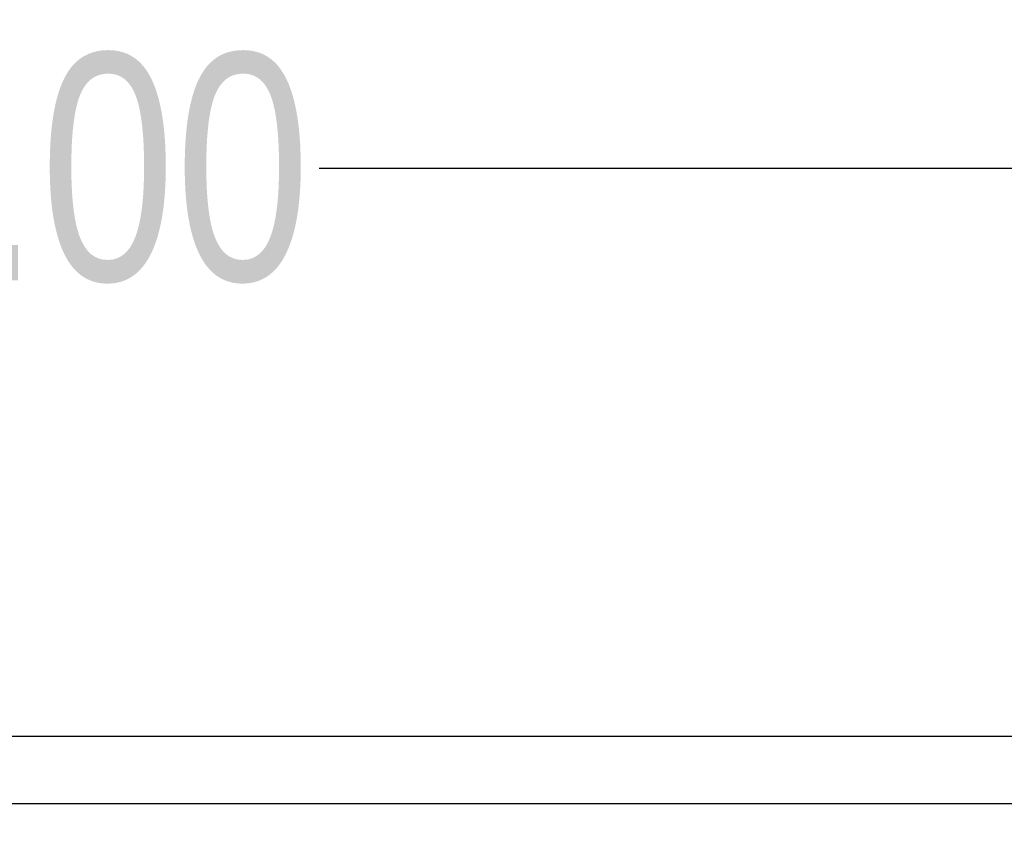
# Model space of a CAD drawing. Header units: millimetres. Extents: x 3 to 124, y -45 to 11.
# Tile 35 of 46: x 104.98 to 109.32, y 2.58 to 6.16. Entities that reach past the tile are written whole.
import ezdxf

# ---------------------------------------------------------------- set-up
doc = ezdxf.new("R2010")
doc.units = ezdxf.units.MM
doc.header["$LTSCALE"] = 1.21
doc.header["$MEASUREMENT"] = 0
doc.header["$PDMODE"] = 3
doc.header["$PDSIZE"] = 0.3125
doc.layers.get('0').update_dxf_attribs({"linetype": 'CONTINUOUS'})
doc.layers.get('DEFPOINTS').update_dxf_attribs({"linetype": 'CONTINUOUS'})
doc.layers.add('Dim', color=3, linetype='CONTINUOUS', lineweight=25)
doc.styles.get("Standard").update_dxf_attribs({"font": 'txt', "width": 0.8})
doc.dimstyles.get("Standard").update_dxf_attribs({"dimtxt": 0.15625, "dimasz": 0.1875, "dimexe": 0.125, "dimexo": 0.0625, "dimgap": 0.09, "dimtad": 0, "dimtih": 1, "dimtoh": 1, "dimzin": 4, "dimdsep": 46, "dimtxsty": 'STANDARD', "dimblk": '_FILLED', "dimblk1": '_FILLED', "dimblk2": '_FILLED', "dimcen": 0.09, "dimazin": 1, "dimtp": 0.01, "dimtm": 0.01, "dimtfac": 1, "dimtofl": 0, "dimtmove": 0, "dimatfit": 3, "dimldrblk": '_FILLED', "dimfxl": 1, "dimtolj": 1, "dimtzin": 4, "dimarcsym": 0})

# ---------------------------------------------------------------- blocks, each defined once
blk = doc.blocks.new('_FILLED')
at = {"color": 0, "linetype": 'ByBlock'}
blk.add_solid([(0, 0), (-1, 0.1667), (-1, -0.1667)], dxfattribs=at)
blk = doc.blocks.new('*D21')
at = {"color": 0, "linetype": 'ByBlock', "lineweight": -2}
for p, q in [((96.4192, 0.2784), (96.4192, 5.5626)), ((113.4192, 0.2784), (113.4192, 5.5626)), ((96.4192, 5.5001), (103.5408, 5.5001)), ((113.4192, 5.5001), (106.2975, 5.5001))]:
    blk.add_line(p, q, dxfattribs=at)
at = {"layer": 'DEFPOINTS', "color": 0, "linetype": 'ByBlock'}
for p in [(96.4192, 0.2472), (113.4192, 0.2472)]:
    blk.add_point(p, dxfattribs=at)
at = {"color": 0, "linetype": 'ByBlock', "lineweight": -2, "rotation": 180}
blk.add_blockref('_FILLED', (96.4192, 5.5001), dxfattribs=at)
at = {"color": 0, "linetype": 'ByBlock', "lineweight": -2}
blk.add_blockref('_FILLED', (113.4192, 5.5001), dxfattribs=at)
at = {"color": 0, "linetype": 'ByBlock', "lineweight": -2, "insert": (104.9192, 5.5001), "char_height": 1, "attachment_point": 5}
blk.add_mtext('\\A1;17.00', dxfattribs=at)

msp = doc.modelspace()

# ---------------------------------------------------------------- linework, layer by layer
at = {"color": 7, "linetype": 'Continuous'}
for p, q in [((111.4442, 2.9972), (98.3942, 2.9972)), ((98.3942, 2.7016), (111.4442, 2.7016))]:
    msp.add_line(p, q, dxfattribs=at)

# ---------------------------------------------------------------- dimensions: what is measured, and where the dimension line sits
at = {"layer": 'Dim'}
dim = msp.add_linear_dim(base=(113.4192, 5.5001), p1=(96.4192, 0.2472), p2=(113.4192, 0.2472), dimstyle='STANDARD', override={"dimscale": 0.5, "dimtxt": 2, "dimasz": 2, "dimtih": 0, "dimtoh": 0, "dimzin": 0, "dimcen": 0.198, "dimadec": 0, "dimazin": 0, "dimtp": 0, "dimtm": 0, "dimtdec": 4, "dimtzin": 0}, dxfattribs=at)
dim.commit()
dim.dimension.update_dxf_attribs({"geometry": '*D21', "text_midpoint": (104.9192, 5.5001)})

doc.saveas('drawing.dxf')
